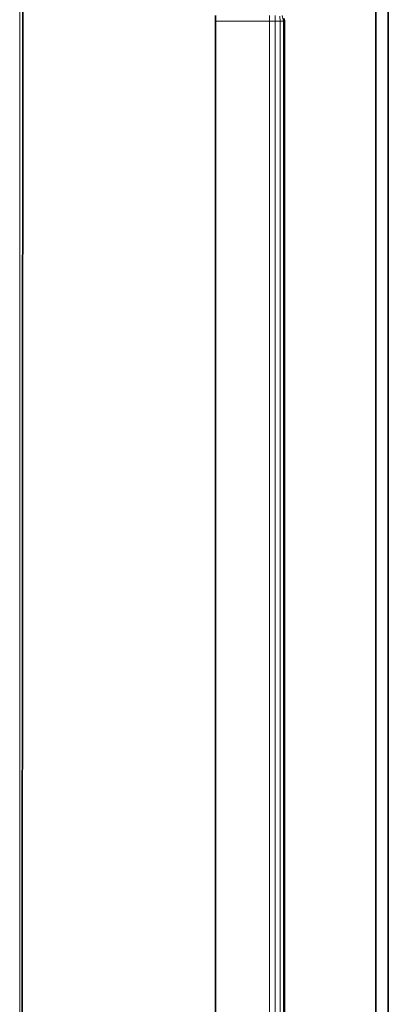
# Model space of a CAD drawing. Header units: inches. Extents: x 1 to 102, y 1 to 36.
# Tile 19 of 59: x 49.33 to 50.55, y 26.94 to 30.2. Entities that reach past the tile are written whole.
import ezdxf

# ---------------------------------------------------------------- set-up
doc = ezdxf.new("R2010")
doc.units = ezdxf.units.IN
doc.header["$MEASUREMENT"] = 0
doc.layers.add('Default', color=7, linetype='Continuous')

msp = doc.modelspace()

# ---------------------------------------------------------------- linework, layer by layer
at = {"layer": 'Default', "color": 254, "lineweight": 0, "true_color": 0xcccccc, "transparency": 33554687}
for p, q in [((50.5063, 34.1632), (50.5063, 20.6058)), ((50.2033, 30.1925), (50.2017, 30.2006)), ((50.1728, 30.1914), (50.189, 30.1913)), ((50.1728, 14.1784), (50.1728, 30.1914)), ((50.189, 30.1913), (50.1998, 30.1912)), ((50.189, 14.1784), (50.189, 30.1913)), ((50.189, 30.1913), (50.189, 14.1784)), ((50.1998, 30.1912), (50.1998, 14.1784)), ((50.1998, 30.1912), (50.2036, 30.191)), ((50.1998, 14.1784), (50.1998, 30.1912)), ((50.2036, 30.191), (50.2033, 30.1925)), ((50.2036, 20.6058), (50.2036, 30.191)), ((50.2036, 30.191), (50.2036, 20.6058))]:
    msp.add_line(p, q, dxfattribs=at).dxf.unprotected_set("ltscale", 0)
at = {"layer": 'Default', "color": 9, "lineweight": 0, "true_color": 0xcbcbcb, "transparency": 33554687}
for p, q in [((50.5063, 20.6058), (50.5063, 34.1632)), ((50.5471, 34.1632), (50.5471, 20.6058)), ((49.3285, 8.4147), (49.3267, 33.4277)), ((49.3267, 33.4277), (49.3285, 8.4147)), ((49.3285, 8.4147), (49.3378, 33.4219)), ((49.3378, 33.4219), (49.3285, 8.4147)), ((49.9747, 30.2104), (49.9747, 30.1913)), ((49.9747, 30.1913), (50.1536, 30.1914)), ((49.9747, 14.1784), (49.9747, 30.1913)), ((49.9747, 30.1913), (49.9747, 14.1784)), ((50.1536, 30.1914), (50.1536, 14.1784))]:
    msp.add_line(p, q, dxfattribs=at).dxf.unprotected_set("ltscale", 0)
at = {"layer": 'Default', "color": 7, "lineweight": 35, "ltscale": 5.410699, "transparency": 33554687}
for p, q in [((50.5063, 34.1632), (50.5063, 20.6058)), ((50.5471, 20.6058), (50.5471, 34.1632)), ((49.3285, 8.4147), (49.3378, 33.4219)), ((49.9747, 30.1913), (49.9747, 30.2104)), ((50.2033, 30.1925), (50.2017, 30.2006)), ((49.9747, 14.1784), (49.9747, 30.1913)), ((50.2036, 30.191), (50.2033, 30.1925)), ((50.2036, 30.191), (50.2036, 20.6058))]:
    msp.add_line(p, q, dxfattribs=at)
at = {"layer": 'Default', "color": 7, "lineweight": 15, "ltscale": 5.410699, "transparency": 33554687}
for p, q in [((49.3267, 33.4277), (49.3285, 8.4147)), ((50.1536, 30.1914), (50.1536, 30.2105)), ((50.1728, 30.1914), (50.1724, 30.2101)), ((50.189, 30.1913), (50.1876, 30.2083)), ((50.1961, 30.2099), (50.1998, 30.1912)), ((50.1536, 30.1914), (49.9747, 30.1913)), ((50.1536, 14.1784), (50.1536, 30.1914)), ((50.1536, 30.1914), (50.1728, 30.1914)), ((50.1728, 30.1914), (50.1728, 14.1784)), ((50.189, 30.1913), (50.1728, 30.1914)), ((50.1998, 30.1912), (50.189, 30.1913)), ((50.189, 14.1784), (50.189, 30.1913)), ((50.2036, 30.191), (50.1998, 30.1912)), ((50.1998, 14.1784), (50.1998, 30.1912))]:
    msp.add_line(p, q, dxfattribs=at)
at = {"layer": 'Default', "color": 9, "lineweight": 0, "true_color": 0xc9c9c9, "transparency": 33554687}
for p, q in [((49.9747, 30.1913), (49.9747, 30.2104)), ((50.1536, 30.2105), (50.1536, 30.1914)), ((50.1536, 30.1914), (49.9747, 30.1913)), ((50.1536, 14.1784), (50.1536, 30.1914)), ((50.1536, 30.1914), (50.1728, 30.1914)), ((50.1728, 30.1914), (50.1728, 14.1784))]:
    msp.add_line(p, q, dxfattribs=at).dxf.unprotected_set("ltscale", 0)

doc.saveas('drawing.dxf')
